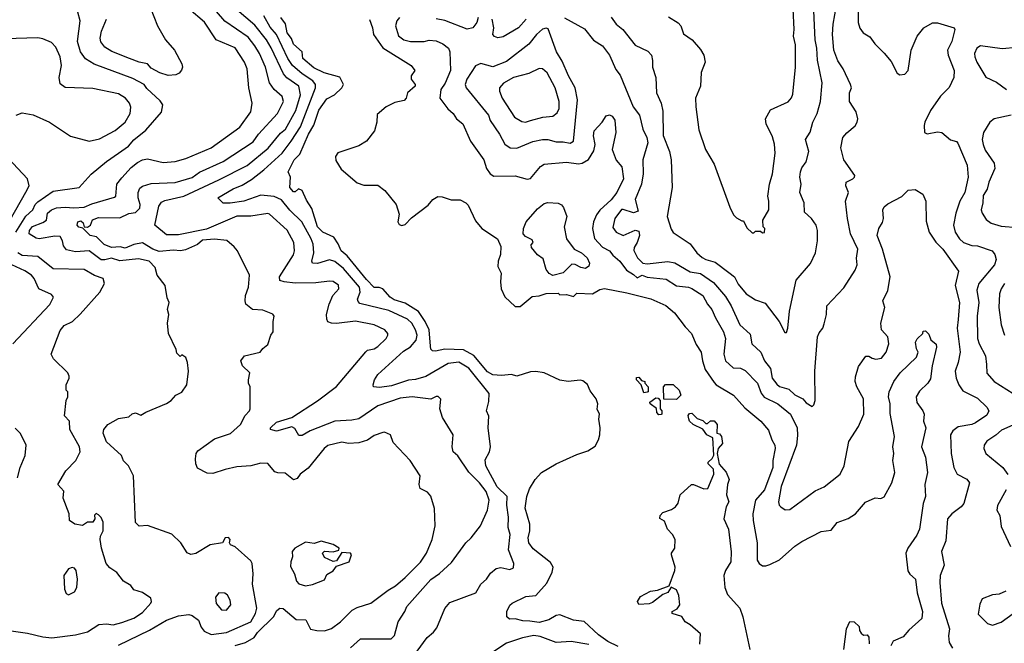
# Model space of a CAD drawing. Extents: x 1793424 to 1900092, y 321114 to 470632.
# Tile 211 of 256: x 1842490 to 1848224, y 421501 to 425132. Entities that reach past the tile are written whole.
import ezdxf

# ---------------------------------------------------------------- set-up
doc = ezdxf.new("R2010")
doc.units = 0

msp = doc.modelspace()

# ---------------------------------------------------------------- linework, layer by layer
at = {"layer": '0CON05XD'}
for points in [[(1844365, 422671.2), (1844285, 422652.5), (1844263.3, 422635), (1844169.5, 422520.5), (1844123.6, 422486.4), (1844105, 422460), (1844085, 422452.5), (1844035, 422491.2), (1843992.5, 422492.5), (1843975, 422500), (1843935, 422547.5), (1843895, 422550), (1843836.1, 422533.9), (1843755, 422527.5), (1843686.6, 422513.4), (1843615, 422488.6), (1843581.7, 422491.7), (1843525, 422520), (1843515.7, 422545), (1843514.3, 422574.3), (1843517.5, 422605), (1843527.9, 422622.1), (1843625, 422690.8), (1843718.3, 422721.7), (1843775, 422773.8), (1843802.7, 422827.3), (1843827.5, 422855), (1843832.5, 422865), (1843832.5, 422995), (1843822.5, 423015), (1843822.5, 423035), (1843830, 423075), (1843787, 423117), (1843777.5, 423145), (1843800, 423175), (1843890, 423195), (1843905, 423217.5), (1843935, 423240), (1843953.3, 423295), (1843966.7, 423315), (1843966.7, 423375), (1843972.5, 423405), (1843965, 423417.5), (1843905, 423440), (1843845, 423444), (1843807.5, 423475), (1843802.5, 423495), (1843805.8, 423525), (1843822, 423575), (1843828, 423645), (1843758.8, 423785), (1843739.5, 423809.5), (1843695.5, 423845.5), (1843625, 423854.4), (1843555, 423847.9), (1843525, 423821.8), (1843455, 423791.5), (1843426.8, 423786.8), (1843385, 423790.6), (1843302.9, 423782.9), (1843264.3, 423795), (1843205, 423832.5), (1843155, 423823.6), (1843105, 423800.9), (1843075, 423810), (1843025, 423805.9), (1842982.5, 423822.5), (1842937.1, 423867.1), (1842900, 423875), (1842858.3, 423918.3), (1842835, 423923.5), (1842824.5, 423935), (1842828.6, 423955), (1842845, 423960.6), (1842858.5, 423948.5), (1842865.8, 423925.8), (1842885, 423923.1), (1842902.5, 423935), (1842913, 423967), (1842949.7, 423980.3), (1843072.2, 423977.8), (1843125, 424003.6), (1843165, 424009.5), (1843189.4, 424035), (1843191.5, 424055), (1843180.5, 424095), (1843180.6, 424125), (1843190.2, 424149.8), (1843205, 424162.9), (1843255, 424177.8), (1843395, 424184.6), (1843495, 424212.7), (1843536.7, 424243.3), (1843675, 424305.6), (1843849.8, 424420.2), (1843880.6, 424465), (1843992.2, 424585), (1844025.6, 424655), (1844017.5, 424685), (1843971.4, 424725), (1843945.6, 424765), (1843921.1, 424855), (1843885.5, 424935), (1843859.5, 424979.5), (1843819.9, 425029.9), (1843685, 425123.1), (1843586.7, 425235)], [(1843250, 425205), (1843292.5, 425095), (1843338.6, 425015), (1843390.8, 424955), (1843434, 424875), (1843437.5, 424855), (1843432.7, 424837.3), (1843418.8, 424821.2), (1843398.8, 424811.2), (1843355, 424806), (1843305, 424822.9), (1843255, 424850), (1843234.2, 424875), (1843185, 424884.4), (1843128.8, 424905), (1843026.4, 424946.4), (1842985, 424970.8), (1842962.1, 425002.1), (1842958, 425025), (1842966.9, 425065), (1842996.2, 425133.8)], [(1845662.3, 425142.3), (1845779.1, 425079.1), (1845831.7, 425011.7), (1845885, 424978.8), (1845925.7, 424925), (1845961.3, 424841.3), (1845987.9, 424807.9), (1846062.9, 424625), (1846100, 424575), (1846118.1, 424495), (1846142.9, 424445), (1846148.6, 424415), (1846118.5, 424315), (1846120, 424235), (1846111.5, 424175), (1846073.5, 424085), (1846092.7, 424017.3), (1846065, 424008.1), (1846005, 424027.5), (1845995, 424025.8), (1845955, 423973.3), (1845945, 423922.5), (1845964, 423895), (1846005, 423875.7), (1846075, 423905.7), (1846095, 423900), (1846099.1, 423875), (1846086.7, 423835), (1846068.4, 423805), (1846067.3, 423787.3), (1846088.1, 423745), (1846118, 423715), (1846145, 423710.4), (1846265, 423722.9), (1846305, 423716.9), (1846395, 423664.4), (1846455, 423653.1), (1846531.1, 423601.1), (1846599.7, 423519.7), (1846632.5, 423465), (1846684, 423355), (1846745, 423300), (1846754.3, 423244.3), (1846805.8, 423195), (1846827.5, 423145), (1846861.7, 423101.7), (1846872.5, 423045), (1846900, 423010), (1846915, 422995.8), (1846969.7, 422979.7), (1847005, 422946.7), (1847050, 422925), (1847070.7, 422900.7), (1847105, 422880), (1847115, 422890), (1847122.5, 422915), (1847120, 423085), (1847136.2, 423285), (1847145, 423307.5), (1847166.7, 423335), (1847175, 423360), (1847188.8, 423415), (1847190, 423465), (1847290.3, 423569.7), (1847356.4, 423673.6), (1847366.7, 423705), (1847363.6, 423743.6), (1847371.2, 423795), (1847329.2, 423885), (1847310.6, 423975), (1847300, 424075), (1847317.5, 424125), (1847301.2, 424165), (1847303.3, 424185), (1847342.5, 424205), (1847352.5, 424215), (1847353.3, 424225), (1847290, 424315), (1847271.2, 424385), (1847283.3, 424445), (1847306.1, 424473.9), (1847355, 424513.3), (1847368, 424535), (1847370.8, 424555), (1847361.2, 424595), (1847322, 424655), (1847322, 424705), (1847333.8, 424735), (1847329.2, 424755), (1847286.4, 424846.4), (1847255, 424891.2), (1847230.6, 424955), (1847223.3, 425045), (1847227.5, 425105), (1847246.2, 425215)], [(1845935, 425146.2), (1845963.8, 425105), (1846002, 425075), (1846074.3, 424984.3), (1846148.3, 424948.3), (1846168.8, 424925), (1846176.2, 424895), (1846176, 424855), (1846194.2, 424795), (1846198, 424705), (1846226.2, 424645), (1846235, 424600), (1846237.9, 424457.9), (1846274.2, 424365), (1846284.3, 424315), (1846289.2, 424155), (1846260, 423985), (1846283, 423913), (1846295, 423892.5), (1846395, 423827.1), (1846432.9, 423775), (1846465, 423746.4), (1846485, 423734.5), (1846539.8, 423719.8), (1846620.5, 423660.5), (1846653.6, 423633.6), (1846675, 423591.4), (1846720.8, 423535), (1846775, 423500), (1846830.9, 423480.9), (1846912, 423375), (1846945, 423310), (1846955, 423310), (1846963.6, 423336.4), (1846973.1, 423435), (1847012, 423615), (1847095, 423712.5), (1847124, 423775), (1847135.8, 423844.2), (1847136.1, 423903.9), (1847128, 423935), (1847101.2, 423975), (1847061.4, 424011.4), (1847059.2, 424065), (1847033.6, 424126.4), (1847041.2, 424175), (1847034.2, 424214.2), (1847037.5, 424245), (1847045, 424270), (1847070, 424305), (1847085.8, 424364.2), (1847067.1, 424435), (1847093.2, 424476.8), (1847108.6, 424535), (1847133.8, 424585), (1847153.8, 424655), (1847164, 424765), (1847135.4, 424895.4), (1847132.7, 424965), (1847122.5, 425015), (1847113.2, 425226.8)], [(1847372.5, 425215), (1847373.9, 425116.1), (1847382.3, 425082.3), (1847402.5, 425055), (1847441.7, 425031.7), (1847470.5, 424990.5), (1847525, 424937.5), (1847565, 424887.5), (1847599.5, 424819.5), (1847615, 424810), (1847645.7, 424814.3), (1847663.3, 424835), (1847680.8, 424955), (1847717.5, 425035), (1847756.2, 425085), (1847805, 425113.8), (1847835, 425113.8), (1847932.5, 425085), (1847936.2, 425075), (1847918.6, 425005), (1847894, 424955), (1847897.5, 424925), (1847931.4, 424835), (1847930, 424795), (1847903.6, 424736.4), (1847853, 424687), (1847795, 424602.5), (1847761.2, 424535), (1847756.7, 424515), (1847760, 424475), (1847775, 424467.5), (1847835, 424478.8), (1847860, 424475), (1847911.7, 424431.7), (1847945, 424422.5), (1847953.6, 424413.6), (1848006.9, 424285), (1848013.1, 424215), (1847994.4, 424125.6), (1847964.4, 424075), (1847942.5, 424005), (1847929.2, 423935), (1847938.6, 423895), (1847962.9, 423855), (1847986.2, 423835), (1848035, 423817.5), (1848067.5, 423815), (1848153.3, 423785), (1848168.8, 423765), (1848175.9, 423735.9), (1848167.5, 423705), (1848075.7, 423595), (1848063.4, 423556.6), (1848076.5, 423485), (1848066.9, 423405), (1848068.1, 423275), (1848077.1, 423245), (1848114.3, 423175), (1848120, 423125), (1848123.2, 423073.2), (1848165, 423026), (1848387.1, 422885)], [(1842467.5, 423895), (1842525, 423986.9), (1842566.2, 424025), (1842580, 424055), (1842595, 424071.5), (1842685, 424133.1), (1842835.7, 424154.3), (1842907, 424233), (1842994.5, 424305.5), (1843065, 424354.3), (1843124, 424395), (1843155, 424432), (1843225, 424488), (1843316.1, 424593.9), (1843323.3, 424635), (1843308.3, 424658.3), (1843230.4, 424730.4), (1843214.2, 424755), (1843148.5, 424788.5), (1842923.7, 424873.7), (1842873, 424903), (1842843.1, 424945), (1842826.9, 425005), (1842842, 425125), (1842828.8, 425175)], [(1843065, 421490.5), (1843245, 421578.1), (1843345, 421635.7), (1843415, 421660.8), (1843475, 421669.2), (1843495, 421662.5), (1843530.8, 421635), (1843547.5, 421595), (1843565, 421572), (1843605, 421551.4), (1843695, 421563.8), (1843835, 421625.8), (1843863.3, 421675), (1843870.5, 421705), (1843846, 421845), (1843850, 421905), (1843842.9, 421965), (1843835, 421981.2), (1843745, 422062.5), (1843717.5, 422075), (1843712.5, 422085), (1843715.8, 422105), (1843705, 422116.9), (1843686.7, 422115), (1843670, 422085), (1843600, 422075), (1843515, 422023.8), (1843487, 422017), (1843465, 422027.5), (1843427.5, 422085), (1843375, 422136.2), (1843235, 422186.2), (1843185, 422183.3), (1843163.6, 422203.6), (1843152.5, 422475), (1843124.2, 422534.2), (1843095, 422562.5), (1843082, 422595), (1842994.7, 422674.7), (1842975.8, 422725), (1842979.2, 422745), (1843003.8, 422775), (1843065, 422808.8), (1843125, 422820), (1843145, 422836.7), (1843165, 422843.3), (1843195, 422828.8), (1843225, 422847.5), (1843345, 422896.2), (1843372.5, 422915), (1843400, 422945), (1843435, 422962.5), (1843462.5, 423005), (1843472.5, 423085), (1843467.5, 423135), (1843457.5, 423165), (1843435, 423180), (1843425, 423170), (1843405, 423190), (1843401.7, 423211.7), (1843356.7, 423305), (1843351.2, 423365), (1843358.8, 423415), (1843351.2, 423445), (1843360, 423485), (1843348.3, 423511.7), (1843337.5, 423585), (1843290, 423645), (1843278.8, 423688.8), (1843243.8, 423725), (1843181.1, 423738.9), (1843073.2, 423726.8), (1843025, 423743.1), (1842985, 423732.7), (1842965, 423734.4), (1842895, 423785.6), (1842815, 423780), (1842762.1, 423792.1), (1842745.7, 423815), (1842740, 423845), (1842725, 423868.8), (1842695, 423872), (1842604.1, 423855.9), (1842585, 423859.4), (1842545.7, 423885), (1842547.5, 423905), (1842565, 423928.5), (1842625, 423950), (1842646.7, 423965), (1842652.5, 424005), (1842675, 424025.4), (1842705, 424035.5), (1842755, 424040.4), (1842805, 424036.2), (1842865, 424040.4), (1842909.8, 424060.2), (1843042.3, 424097.7), (1843050, 424105), (1843055.7, 424175), (1843085, 424210.8), (1843139.8, 424270.2), (1843175, 424300), (1843205, 424315.7), (1843235, 424320.8), (1843325, 424300), (1843395, 424305.6), (1843456.6, 424323.4), (1843605, 424385.6), (1843771.2, 424505), (1843836, 424595), (1843843.8, 424645), (1843824.2, 424734.2), (1843814.4, 424845), (1843800, 424885), (1843745, 424967.5), (1843634.6, 425014.6), (1843566.5, 425116.5), (1843474.2, 425195)], [(1844415.5, 421474.5), (1844475, 421526), (1844653.6, 421526.4), (1844673.6, 421546.4), (1844693.8, 421625), (1844733.3, 421685), (1844744.2, 421715.8), (1844885, 421872.5), (1844935, 421907.5), (1845005, 421971.2), (1845088.8, 422085), (1845120, 422115), (1845173.3, 422185), (1845214, 422275), (1845224.2, 422335), (1845206.7, 422385), (1845168.6, 422435), (1845106.3, 422496.3), (1845041.7, 422591.7), (1845013.8, 422615), (1845008.8, 422645), (1845014, 422715), (1844952, 422815), (1844937.5, 422865), (1844941.7, 422921.7), (1844927, 422937), (1844915, 422937.5), (1844885, 422922.5), (1844775, 422936.2), (1844705, 422927.5), (1844575, 422883.3), (1844465, 422808.6), (1844425, 422799.4), (1844325, 422794.4), (1844182, 422738), (1844135, 422710), (1844115, 422711.2), (1844091.7, 422751.7), (1844075, 422762), (1843985, 422736.2), (1843965, 422741.2), (1843950, 422745), (1843950, 422755), (1843985, 422788), (1844075, 422816), (1844225, 422912.9), (1844335, 422995.7), (1844505, 423198), (1844515, 423207.1), (1844554.1, 423215.9), (1844575, 423228.8), (1844623.8, 423275), (1844633.8, 423295), (1844633.8, 423305), (1844616.7, 423325), (1844555, 423356), (1844445, 423377.1), (1844335, 423362.5), (1844305, 423363.8), (1844285, 423373.3), (1844278, 423388), (1844277.5, 423415), (1844292, 423475), (1844314.3, 423525.7), (1844348, 423565), (1844345.6, 423585.6), (1844315, 423606.7), (1844295, 423610), (1844215, 423599.2), (1844095, 423596.9), (1844030, 423605), (1844005, 423613.8), (1844002, 423635), (1844085, 423762.5), (1844091.2, 423785), (1844086.2, 423835), (1844046.8, 423906.8), (1843945, 424000), (1843935, 424003.3), (1843835, 423988.6), (1843755, 423987.3), (1843577.9, 423912.1), (1843415, 423880), (1843345, 423879.4), (1843277.5, 423935), (1843300.6, 424045), (1843315, 424069.2), (1843335, 424079.4), (1843445.8, 424104.2), (1843650.5, 424199.5), (1843815, 424281.8), (1843936.4, 424383.6), (1844009.4, 424470.6), (1844036.9, 424495), (1844097.4, 424602.6), (1844125.9, 424695), (1844115.3, 424745.3), (1844045, 424793.1), (1844026, 424816), (1843955, 424968.6), (1843926.4, 425015), (1843860.1, 425100.1), (1843755, 425189.4)], [(1844805.6, 421455), (1844862.9, 421535), (1844900, 421565), (1844918.5, 421591.5), (1844965, 421703.8), (1844995, 421737.5), (1845145.6, 421794.4), (1845176.2, 421845), (1845208.8, 421875), (1845231.3, 421908.7), (1845265, 421936), (1845291.7, 421941.7), (1845345, 421930), (1845365, 421940), (1845366.7, 421965), (1845335.8, 422045), (1845346.7, 422135), (1845334.3, 422175), (1845336.2, 422235), (1845326.5, 422305), (1845329.5, 422355), (1845271.1, 422411.1), (1845204.7, 422534.7), (1845200.4, 422569.6), (1845226.9, 422615), (1845231.5, 422645), (1845217.5, 422755), (1845223, 422823), (1845208.8, 422855), (1845221.1, 422908.9), (1845223.1, 422955), (1845105, 423103.5), (1845046.7, 423136.7), (1844985, 423130), (1844854.3, 423054.3), (1844795, 423036.7), (1844755, 423032.2), (1844655, 422999.4), (1844585, 422990), (1844550, 422995), (1844547.5, 423005), (1844556.2, 423035), (1844575, 423066.2), (1844725, 423201.9), (1844765, 423227.1), (1844798.1, 423265), (1844805.5, 423294.5), (1844795.9, 423325.9), (1844774.1, 423364.1), (1844748.5, 423388.5), (1844639.1, 423439.1), (1844470, 423480), (1844460.3, 423490.3), (1844457.5, 423505), (1844473.5, 423545), (1844468.9, 423575), (1844375, 423682.5), (1844325, 423723.8), (1844295, 423732.9), (1844225, 423711.9), (1844194.2, 423714.2), (1844191.4, 423725), (1844202.7, 423775), (1844198.2, 423825), (1844188, 423855), (1844133.8, 423955), (1844063.3, 424023.3), (1844015, 424082.1), (1843972.2, 424102.2), (1843895, 424110.5), (1843795, 424074.5), (1843715, 424063.1), (1843675, 424063.8), (1843643.3, 424095), (1843732.8, 424147.2), (1843785, 424167.5), (1843839.1, 424200.9), (1843911.9, 424258.1), (1844018.1, 424355), (1844071.8, 424425), (1844125, 424508.6), (1844211.9, 424735), (1844211.9, 424755), (1844197.1, 424775), (1844135, 424816.9), (1844078.5, 424865), (1844052, 424905), (1843985, 425046.4), (1843949, 425089), (1843911.5, 425155)], [(1846268.3, 425148.3), (1846325, 425113.8), (1846340, 425095), (1846355, 425050), (1846406.7, 425015), (1846455, 424957.5), (1846473.3, 424925), (1846481.2, 424885), (1846459.2, 424825), (1846454.3, 424745), (1846426, 424675), (1846427.5, 424625), (1846445, 424490), (1846483.3, 424375), (1846535, 424290), (1846625, 424040), (1846647.5, 423995), (1846665, 423977.5), (1846695, 423960), (1846705, 423960), (1846725, 423920), (1846755, 423890), (1846765, 423890), (1846775, 423900), (1846805, 423900), (1846815, 423890), (1846828.3, 423891.7), (1846830, 423915), (1846820, 423925), (1846817.5, 423965), (1846852.5, 424025), (1846853.3, 424075), (1846846.2, 424105), (1846856.7, 424175), (1846873.3, 424235), (1846890, 424355), (1846886.1, 424406.1), (1846875, 424450), (1846836.7, 424525), (1846833.3, 424555), (1846862.3, 424607.7), (1846965, 424653.3), (1846985, 424676.7), (1846992.7, 424697.3), (1847008.6, 424855), (1847007.5, 424985), (1846996, 425035), (1847000.8, 425075), (1846994.4, 425194.4)], [(1845975, 421481.4), (1845915, 421510.7), (1845859.8, 421549.8), (1845777.3, 421627.3), (1845715, 421635.6), (1845635, 421666), (1845615, 421662), (1845572, 421638), (1845515, 421622.5), (1845460.6, 421629.4), (1845420.7, 421630.7), (1845376.1, 421643.9), (1845342, 421642), (1845327.5, 421655), (1845326.7, 421685), (1845345, 421722.5), (1845357.5, 421735), (1845436.6, 421773.4), (1845495, 421778.8), (1845559.4, 421850.6), (1845591.2, 421915), (1845596.7, 421945), (1845581.7, 421971.7), (1845480.7, 422050.7), (1845455.7, 422085), (1845451.9, 422115), (1845461.1, 422155), (1845461.5, 422195), (1845433.2, 422286.8), (1845442.9, 422355), (1845459.7, 422400.3), (1845491.2, 422455), (1845528, 422495), (1845614, 422545), (1845735, 422600.5), (1845799.1, 422620.9), (1845841.8, 422648.2), (1845860.8, 422685), (1845868, 422715), (1845870, 422755), (1845863.3, 422805), (1845867.5, 422835), (1845853.6, 422863.6), (1845856.7, 422895), (1845846.7, 422925), (1845811.7, 422971.7), (1845797.2, 423007.2), (1845769.6, 423029.6), (1845753.4, 423033.4), (1845684.4, 423024.4), (1845635, 423032), (1845543.8, 423075), (1845496.3, 423083.7), (1845465, 423080.5), (1845385, 423056.7), (1845355, 423066), (1845295, 423060.9), (1845245, 423064.6), (1845215, 423082.2), (1845135, 423176.4), (1845075, 423209.2), (1844966.4, 423213.6), (1844912, 423202), (1844893.9, 423203.9), (1844885, 423212.5), (1844881.5, 423231.5), (1844874.6, 423325), (1844850.4, 423375), (1844811.9, 423431.9), (1844735, 423481.9), (1844670.1, 423500.1), (1844646.8, 423516.8), (1844604.4, 423565), (1844583.3, 423573.3), (1844555, 423573.1), (1844509, 423619), (1844396.5, 423756.5), (1844362.9, 423785), (1844345, 423826.7), (1844318.8, 423865), (1844255, 423894.4), (1844225, 423925.8), (1844191.7, 424031.7), (1844160.3, 424080.3), (1844135, 424137.1), (1844112.9, 424147.1), (1844095, 424130), (1844085, 424128.8), (1844062.9, 424155), (1844066, 424215), (1844054, 424245), (1844088.5, 424315), (1844120.6, 424349.4), (1844171.8, 424465), (1844202.4, 424517.6), (1844232.7, 424605), (1844279.3, 424670.7), (1844323.8, 424695), (1844365, 424734), (1844376, 424755), (1844355, 424796.7), (1844262.8, 424822.8), (1844202.2, 424852.2), (1844138.9, 424905), (1844134, 424945), (1844085, 424989.2), (1844072.3, 425022.3), (1844046.7, 425055), (1844037.5, 425107.5), (1844011.2, 425145)], [(1844527, 425133), (1844544.3, 425085), (1844550, 425045), (1844605, 424968), (1844770, 424865), (1844791.2, 424835), (1844770, 424805), (1844769.2, 424785), (1844792.5, 424755), (1844792.5, 424745), (1844748, 424705), (1844740, 424675), (1844729.1, 424660.9), (1844675, 424648.6), (1844625, 424624.2), (1844570.8, 424579.2), (1844570, 424535), (1844556.2, 424483.8), (1844509.2, 424425), (1844465, 424396.9), (1844343.5, 424356.5), (1844330, 424335), (1844331.7, 424311.7), (1844362, 424262), (1844455, 424181.4), (1844495, 424167.8), (1844575, 424168.6), (1844617.2, 424137.2), (1844683.3, 424055), (1844699.5, 423999.5), (1844691.2, 423955), (1844699.3, 423939.3), (1844715, 423933.3), (1844735, 423938.8), (1844772.6, 423977.4), (1844868.2, 424051.8), (1844895, 424084.3), (1844925, 424101.4), (1844950.3, 424100.3), (1845003.5, 424083.5), (1845055, 424082.5), (1845088.8, 424065), (1845101.3, 424051.3), (1845145, 423961.2), (1845182, 423915), (1845273.3, 423855), (1845291.7, 423811.7), (1845290, 423765), (1845276, 423725), (1845273.8, 423695), (1845293.8, 423655), (1845289.2, 423605), (1845294.3, 423565), (1845315, 423518.8), (1845375, 423462.5), (1845405, 423461.2), (1845475, 423520), (1845515, 423523.8), (1845555, 423537.5), (1845625, 423540), (1845635, 423530), (1845675, 423532.5), (1845715, 423520), (1845735, 423540), (1845825, 423536.2), (1845869.3, 423560.7), (1845895, 423566.5), (1846025, 423542.2), (1846165, 423506), (1846253.3, 423466.7)], [(1844701.1, 425145), (1844686.5, 425125), (1844678.5, 425095), (1844695, 425038), (1844726.2, 425015), (1844765.4, 425004.6), (1844845, 425005.4), (1844875, 425012.2), (1844915, 425009.5), (1844955, 424991.9), (1844987.5, 424965), (1844994.2, 424945), (1844998.6, 424835), (1844968.3, 424761.7), (1844941.9, 424725), (1844937.5, 424675), (1844982.6, 424612.6), (1845014, 424585), (1845034.5, 424554.5), (1845070, 424525), (1845116, 424425), (1845193.8, 424315), (1845208.8, 424265), (1845230, 424235), (1845250.7, 424220.7), (1845375, 424223.3), (1845445, 424202.9), (1845465, 424208), (1845522.4, 424277.6), (1845545, 424290.8), (1845675, 424301.8), (1845745, 424293.1), (1845765, 424297.1), (1845801.8, 424318.2), (1845832.8, 424367.2), (1845841.5, 424405), (1845832.2, 424455), (1845836.2, 424485), (1845881.2, 424535), (1845905, 424572.5), (1845925, 424577.5), (1845940.7, 424570.7), (1845955.9, 424545.9), (1845961.2, 424475), (1845940, 424375), (1845964.1, 424314.1), (1845996.7, 424275), (1846005.8, 424205.8), (1845968.1, 424125), (1845935, 424083.1), (1845868.1, 424021.9), (1845848.9, 423995), (1845831.9, 423955), (1845825.7, 423915.7), (1845836.8, 423856.8), (1845885, 423807.5)], [(1845160.8, 425145), (1845151.4, 425115), (1845128, 425085), (1845095, 425075.7), (1844965, 425126.6), (1844915, 425136.9)], [(1845439.2, 425135), (1845395, 425084.3), (1845305, 425032), (1845275, 425026), (1845255, 425033.8), (1845246.2, 425045), (1845250.6, 425085), (1845240.8, 425135)], [(1845385, 424382.9), (1845477.9, 424422.1), (1845535, 424434.3), (1845565, 424434.4), (1845615, 424420.6), (1845655, 424421.4), (1845695, 424412.5), (1845716, 424425), (1845738.8, 424665), (1845725.4, 424735), (1845686.7, 424805), (1845649.8, 424889.8), (1845616.7, 424945), (1845567.7, 425077.7), (1845555, 425083.3), (1845535, 425076), (1845499.4, 425045), (1845455, 424988.6), (1845325, 424888.1), (1845245, 424857.8), (1845175, 424876), (1845145, 424864), (1845093.3, 424785), (1845084.3, 424755), (1845090, 424735), (1845220, 424575), (1845230, 424545), (1845284.3, 424465), (1845315, 424406.2), (1845345.6, 424385.6), (1845385, 424382.9)], [(1842468.8, 424575), (1842505, 424589.2), (1842567.4, 424577.4), (1842663.3, 424535), (1842785, 424452.9), (1842895, 424424.3), (1842955, 424438.6), (1843045, 424487.1), (1843105, 424536), (1843132.9, 424585), (1843137.3, 424622.7), (1843130, 424645), (1843105.5, 424675.5), (1843065, 424700), (1842915, 424730.8), (1842755, 424736.7), (1842725, 424757.5), (1842720, 424795), (1842732.5, 424865), (1842725.6, 424915), (1842700.9, 424970.9), (1842675, 424998.8), (1842625, 425021.2), (1842595, 425026.2), (1842405, 425020)], [(1848295, 424970), (1848212.3, 424962.3), (1848085, 424978.8), (1848064.2, 424965.8), (1848051.2, 424935), (1848052, 424915), (1848064, 424885), (1848116.1, 424796.1), (1848178.3, 424768.3), (1848237.5, 424725)], [(1845435.9, 424535.9), (1845465, 424544.4), (1845535.7, 424564.3), (1845595, 424570), (1845620.3, 424589.7), (1845631.9, 424615), (1845631.1, 424655), (1845608.1, 424735), (1845561.7, 424821.7), (1845535, 424845.8), (1845515, 424847.5), (1845455, 424818.6), (1845365, 424794.4), (1845308.3, 424761.7), (1845284, 424735), (1845284.3, 424715), (1845299.4, 424675), (1845370.8, 424565), (1845415, 424539.2), (1845435.9, 424535.9)], [(1848265, 424576.2), (1848165, 424554.3), (1848140.8, 424535), (1848103.1, 424475), (1848095.6, 424435), (1848101.4, 424405), (1848112.4, 424372.4), (1848165, 424296.7), (1848168.6, 424265), (1848134.3, 424185), (1848124, 424145), (1848101.7, 424108.3), (1848100, 424065), (1848090, 424025), (1848096, 424005), (1848118.8, 423968.8), (1848147, 423947), (1848205, 423928.6), (1848301.7, 423921.7)], [(1842433.6, 423966.4), (1842525, 424127.5), (1842545.8, 424165), (1842535.7, 424205), (1842395.7, 424355)], [(1845885, 423807.5), (1845925.5, 423785.5), (1845945, 423760), (1845985, 423726.2), (1846023.7, 423673.7), (1846065, 423648.9), (1846085, 423628.6), (1846115, 423644.4), (1846145, 423633.1), (1846255, 423621.1), (1846315, 423582.2), (1846385, 423574.4), (1846405, 423566.9), (1846467.5, 423525), (1846495.5, 423475.5), (1846520.6, 423445), (1846542.2, 423395), (1846589.5, 423315), (1846601.1, 423275), (1846590, 423185), (1846600.8, 423145), (1846645, 423104.4), (1846687.7, 423102.3), (1846715, 423089.2), (1846786.1, 423016.1), (1846807.7, 422957.7), (1846825, 422934.4), (1846905, 422895.8), (1846978.6, 422835), (1847017.5, 422755), (1847020.2, 422710.2), (1847014.4, 422655), (1846924.2, 422414.2), (1846910, 422325), (1846913.3, 422305), (1846922.5, 422295), (1846948.3, 422278.3), (1846975, 422280), (1847122.2, 422387.8), (1847175, 422411.9), (1847268.8, 422485), (1847292, 422535), (1847318.8, 422675), (1847375, 422762.5), (1847406.2, 422835), (1847404, 422925), (1847365.8, 422995), (1847355.8, 423025), (1847357.3, 423052.7), (1847375, 423112.5), (1847418.3, 423171.7), (1847435, 423173.3), (1847455, 423160), (1847475, 423155.8), (1847508.2, 423161.8), (1847535.7, 423195), (1847552, 423245), (1847546.2, 423285), (1847508.8, 423325), (1847505.9, 423364.1), (1847528.8, 423455), (1847516.7, 423495), (1847545.8, 423554.2), (1847558.8, 423635), (1847515.7, 423795), (1847484.4, 423875.6), (1847494.3, 423915.7), (1847515, 423950), (1847520, 423975), (1847516.7, 424025), (1847525, 424042.5), (1847545, 424060), (1847628.3, 424101.7), (1847665, 424140), (1847705, 424142.5), (1847750, 424115), (1847766.7, 424075), (1847768.3, 423958.3), (1847785.7, 423895), (1847825, 423836), (1847866.3, 423796.3), (1847957.7, 423667.7), (1847938.9, 423585), (1847963.3, 423485), (1847954.5, 423385.5), (1847949.1, 423335), (1847966.9, 423195), (1847955.7, 423135), (1847937.5, 423085), (1847944.3, 423044.3), (1847960, 423005), (1847981.7, 422971.7), (1848067.4, 422927.4), (1848123.3, 422875), (1848133.3, 422855), (1848121.7, 422828.3), (1848056.2, 422785), (1848035, 422774.4), (1847955, 422760.8), (1847925, 422738.8), (1847910, 422715), (1847914.3, 422605), (1847930, 422525), (1847950, 422485), (1848006.8, 422456.8), (1848021.2, 422435), (1847988.8, 422315), (1847973.8, 422295), (1847918.8, 422255), (1847893.8, 422225), (1847883, 422097), (1847857.5, 422035), (1847873.8, 421955), (1847850, 421895), (1847848.9, 421855), (1847859.1, 421735), (1847904, 421585), (1847898.8, 421545), (1847903.8, 421505), (1847922.7, 421472.7)], [(1845595, 423642.5), (1845573.6, 423653.6), (1845556.4, 423676.4), (1845539.3, 423739.3), (1845505, 423762.5), (1845470, 423805), (1845468.3, 423821.7), (1845480, 423835), (1845475, 423850), (1845435, 423870), (1845422.5, 423885), (1845423.3, 423915), (1845438.8, 423955), (1845505, 424030), (1845545, 424061.2), (1845565, 424068), (1845625, 424063.8), (1845645, 424053.3), (1845657.3, 424037.3), (1845676.7, 423985), (1845661.2, 423925), (1845674.2, 423855), (1845718.8, 423795), (1845761.2, 423775), (1845793.8, 423745), (1845808.8, 423715), (1845804.1, 423695.9), (1845785, 423683.3), (1845758.3, 423688.3), (1845725, 423706.7), (1845705, 423707.5), (1845655, 423657.5), (1845595, 423642.5)], [(1842385, 421581.2), (1842535, 421559.4), (1842625, 421537.8), (1842677.6, 421532.4), (1842815, 421549.2), (1842885, 421567.5), (1842950.3, 421609.7), (1842995, 421614), (1843035, 421608), (1843085, 421622), (1843155, 421647.5), (1843205, 421680), (1843253.3, 421735), (1843257.5, 421745), (1843253.3, 421763.3), (1843205, 421796.7), (1843155, 421812.5), (1843137.7, 421837.7), (1843095, 421862.5), (1843055, 421912.5), (1843015, 421940), (1842993.8, 421965), (1842965.8, 422055), (1842958.8, 422105), (1842961.2, 422125), (1842976, 422155), (1842975.9, 422205.9), (1842965, 422232.5), (1842949.5, 422249.5), (1842935, 422256), (1842925, 422247.5), (1842926.7, 422225), (1842915, 422206.7), (1842884, 422206), (1842855, 422187.5), (1842810, 422195), (1842780, 422215), (1842777.5, 422255), (1842742.5, 422345), (1842747.3, 422387.3), (1842712.5, 422425), (1842758.8, 422505), (1842816.2, 422565), (1842841.2, 422615), (1842838.8, 422645), (1842781.2, 422745), (1842780, 422795), (1842750, 422825), (1842760, 422915), (1842770, 422935), (1842770, 422965), (1842760, 422975), (1842760, 423005), (1842777.5, 423045), (1842777, 423057), (1842770, 423075), (1842687, 423157), (1842672.5, 423185), (1842725, 423322.5), (1842749.5, 423350.5), (1842796.7, 423375), (1842842.7, 423417.3), (1842955.6, 423544.4), (1842983.8, 423595), (1842976, 423625), (1842925, 423643.1), (1842865, 423678.1), (1842685, 423681.9), (1842595, 423752.2), (1842505, 423759.6), (1842479.4, 423775)], [(1842449.2, 423245), (1842665, 423473.3), (1842686.2, 423516.2), (1842675, 423532.5), (1842601.2, 423565), (1842574.2, 423625), (1842558, 423645), (1842519.8, 423669.8), (1842443.1, 423705)], [(1848226, 423595), (1848205.8, 423565), (1848195.8, 423535), (1848191.9, 423455), (1848205.8, 423355.8), (1848226.2, 423295)], [(1846253.3, 423466.7), (1846304.3, 423425), (1846365, 423342.5), (1846402.5, 423305), (1846430.5, 423240.5), (1846458, 423195), (1846465.8, 423145), (1846482.5, 423095), (1846535, 423018.8), (1846546.7, 423005), (1846646.2, 422945), (1846712.2, 422872.2), (1846805.6, 422795), (1846850.9, 422740.9), (1846870, 422685), (1846887.5, 422655), (1846889.4, 422635), (1846875.8, 422565), (1846876.7, 422525), (1846826.7, 422395), (1846775.6, 422335), (1846760, 422255), (1846761.4, 422215), (1846784, 422085), (1846784.2, 421985), (1846796.2, 421965), (1846815, 421951.2), (1846835, 421951.2), (1846859.5, 421960.5), (1846914.1, 421985.9), (1847005, 422066.7), (1847045, 422093.3), (1847158.3, 422151.7), (1847215, 422160), (1847250, 422205), (1847315, 422226.7), (1847357.5, 422255), (1847415, 422322.5), (1847473, 422347), (1847505, 422343.3), (1847525, 422353.3), (1847568.6, 422435), (1847585.7, 422495), (1847575.5, 422565), (1847580, 422605), (1847575.4, 422645), (1847585.4, 422705), (1847558.6, 422838.6), (1847559.6, 422895), (1847550, 422935), (1847554.3, 422965), (1847581.4, 423025), (1847616.9, 423075), (1847713.6, 423166.4), (1847722.5, 423195), (1847713.3, 423215), (1847707.5, 423255), (1847717, 423273), (1847750, 423305), (1847751.7, 423318.3), (1847765, 423320), (1847785, 423300), (1847797, 423267), (1847827.5, 423242.5), (1847828.8, 423225), (1847803.3, 423116.7), (1847795, 423040), (1847779.2, 423015), (1847730.7, 422969.3), (1847711.2, 422935), (1847715, 422902.5), (1847750, 422855), (1847756.7, 422835), (1847753.3, 422795), (1847766.2, 422755), (1847742.2, 422645), (1847765.7, 422585), (1847777.1, 422495), (1847762, 422425), (1847765.7, 422355.7), (1847752.2, 422315), (1847730.8, 422165), (1847715, 422130), (1847661.9, 422055), (1847651.1, 422025), (1847663, 421923), (1847673, 421903), (1847706, 421875), (1847716, 421795), (1847747.5, 421685), (1847743.3, 421645), (1847667.5, 421577.5), (1847635, 421538), (1847577, 421513), (1847563.6, 421486.4)], [(1846125, 422960), (1846110, 423005), (1846082.5, 423035), (1846081.7, 423048.3), (1846095, 423050), (1846111.7, 423031.7), (1846130, 423025), (1846130, 423015), (1846150, 422995), (1846150, 422965), (1846145, 422962.5), (1846125, 422960)], [(1846315, 422920), (1846241.7, 422921.7), (1846240, 422995), (1846251.7, 423008.3), (1846295, 423007.5), (1846330, 422975), (1846340, 422945), (1846315, 422920)], [(1846211.7, 422831.7), (1846200, 422845), (1846198.3, 422868.3), (1846162.5, 422895), (1846160, 422905), (1846195, 422930), (1846208.3, 422928.3), (1846220, 422915), (1846220, 422865), (1846230, 422855), (1846230, 422835), (1846225, 422832.5), (1846211.7, 422831.7)], [(1846451.5, 421495), (1846455.4, 421555), (1846395, 421608.6), (1846365.5, 421625.5), (1846346.3, 421656.3), (1846290, 421675), (1846290, 421685), (1846318.3, 421701.7), (1846334, 421725), (1846328.5, 421778.5), (1846315, 421812.2), (1846283.3, 421826.7), (1846265, 421796.2), (1846234.5, 421785.5), (1846175, 421738), (1846155, 421730), (1846096.4, 421726.4), (1846088, 421745), (1846105, 421773.3), (1846163.3, 421805), (1846205, 421810), (1846272.5, 421835), (1846305.6, 421925), (1846307.8, 421945), (1846285.8, 422015), (1846286.2, 422025), (1846305.5, 422054.5), (1846306.5, 422105), (1846291.5, 422135), (1846262.5, 422165), (1846245, 422212.5), (1846218.3, 422228.3), (1846219.2, 422245), (1846235, 422261.4), (1846285, 422279.2), (1846308.8, 422295), (1846325, 422317.5), (1846336.2, 422365), (1846402.5, 422425), (1846415, 422426.2), (1846475, 422400), (1846498.3, 422401.7), (1846532.5, 422485), (1846530, 422515), (1846500, 422545), (1846500, 422555), (1846523, 422577), (1846533, 422597), (1846527.5, 422697.5), (1846492.5, 422715), (1846468.3, 422748.3), (1846412.5, 422775), (1846390, 422795), (1846387, 422807), (1846383, 422827), (1846391.7, 422838.3), (1846405, 422840), (1846435, 422810), (1846468.3, 422798.3), (1846485, 422780), (1846495, 422780), (1846513, 422797), (1846535, 422796.7), (1846552.5, 422775), (1846550, 422725), (1846565, 422720), (1846577.5, 422705), (1846582.5, 422665), (1846557.5, 422635), (1846552.5, 422605), (1846563, 422543), (1846605, 422497.5), (1846622.5, 422455), (1846612.5, 422425), (1846606.7, 422365), (1846620, 422325), (1846604.2, 422295.8), (1846590, 422225), (1846618.6, 422165), (1846634.3, 422034.3), (1846631.9, 421975), (1846600, 421925), (1846590, 421895), (1846595.6, 421825), (1846612, 421785), (1846684.4, 421705), (1846701.2, 421655), (1846741.5, 421465)], [(1848373.8, 422815), (1848207.4, 422742.6), (1848175, 422712.5), (1848122.1, 422677.9), (1848106.2, 422655), (1848104.2, 422634.2), (1848116.2, 422605), (1848215, 422523.8), (1848244.2, 422484.2)], [(1842476.7, 422465), (1842492.5, 422525), (1842522.5, 422595), (1842526.7, 422655), (1842495, 422722.5), (1842462.7, 422752.7)], [(1843745, 421488.1), (1843804.6, 421505.4), (1843854.7, 421535.3), (1843875, 421563.1), (1843967.5, 421655), (1843988.3, 421691.7), (1844005, 421706.2), (1844025, 421704), (1844099.3, 421639.3), (1844157, 421637), (1844183.7, 421583.7), (1844220, 421575), (1844265.7, 421574.3), (1844305, 421587.5), (1844358.8, 421625), (1844426.8, 421693.2), (1844455, 421709.2), (1844535, 421734.2), (1844635, 421810), (1844678.8, 421835), (1844735, 421883.8), (1844825, 421974), (1844859.2, 422025), (1844892.5, 422105), (1844908.6, 422185), (1844905.8, 422285), (1844885, 422357.5), (1844865, 422381.2), (1844821.7, 422401.7), (1844816.2, 422425), (1844821.2, 422475), (1844763.3, 422565), (1844665, 422670), (1844650, 422715), (1844615, 422730), (1844605, 422728.8), (1844555, 422711.2), (1844515, 422683.3), (1844465, 422668), (1844405, 422663.3), (1844365, 422671.2)], [(1848235.8, 422395), (1848185, 422302.5), (1848181.2, 422275), (1848197.5, 422245), (1848205, 422180), (1848260, 422065)], [(1844155, 421836.2), (1844195, 421843.8), (1844265, 421870), (1844278.8, 421901.2), (1844315, 421923.3), (1844335, 421950), (1844408.8, 421975), (1844422.5, 422015), (1844416.4, 422026.4), (1844365, 422030), (1844335, 421980), (1844315, 421976.7), (1844265, 422000), (1844252.5, 422025), (1844265, 422037.5), (1844315, 422033.8), (1844347.5, 422042.5), (1844350, 422055), (1844316.4, 422076.4), (1844245, 422096), (1844205, 422082.5), (1844155, 422090), (1844092.5, 422055), (1844076.7, 422035), (1844078.8, 422005), (1844068.6, 421975), (1844067.7, 421947.7), (1844091.2, 421905), (1844102.3, 421862.3), (1844116.1, 421846.1), (1844155, 421836.2)], [(1842775, 421783.3), (1842809.5, 421800.5), (1842822.5, 421825), (1842826.7, 421875), (1842819.2, 421925), (1842808.9, 421938.9), (1842795, 421942.5), (1842773.3, 421935), (1842747.5, 421895), (1842750, 421815), (1842760.7, 421790.7), (1842775, 421783.3)], [(1843695, 421694), (1843718.8, 421725), (1843715, 421752.5), (1843700.7, 421780.7), (1843685, 421793.3), (1843650, 421795), (1843630.7, 421769.3), (1843635, 421732.5), (1843665, 421696.2), (1843695, 421694)], [(1848232.5, 421805), (1848195, 421787.5), (1848155, 421783.3), (1848095, 421760), (1848081.7, 421728.3), (1848071.2, 421671.2), (1848126.1, 421616.1), (1848155, 421606.2), (1848205, 421624), (1848276.7, 421675)], [(1847290, 421465), (1847304.2, 421585), (1847325, 421627.5), (1847350, 421625), (1847378.3, 421598.3), (1847380, 421575), (1847390.7, 421560.7), (1847405, 421547.5), (1847425, 421550), (1847435.8, 421535.8), (1847437, 421497)], [(1845805, 421494.6), (1845702.1, 421512.1), (1845615, 421505.6), (1845520.7, 421540.7), (1845485, 421545.5), (1845417.4, 421532.6), (1845325, 421502.5), (1845245, 421450)]]:
    msp.add_lwpolyline(points, dxfattribs=at)

doc.saveas('drawing.dxf')
